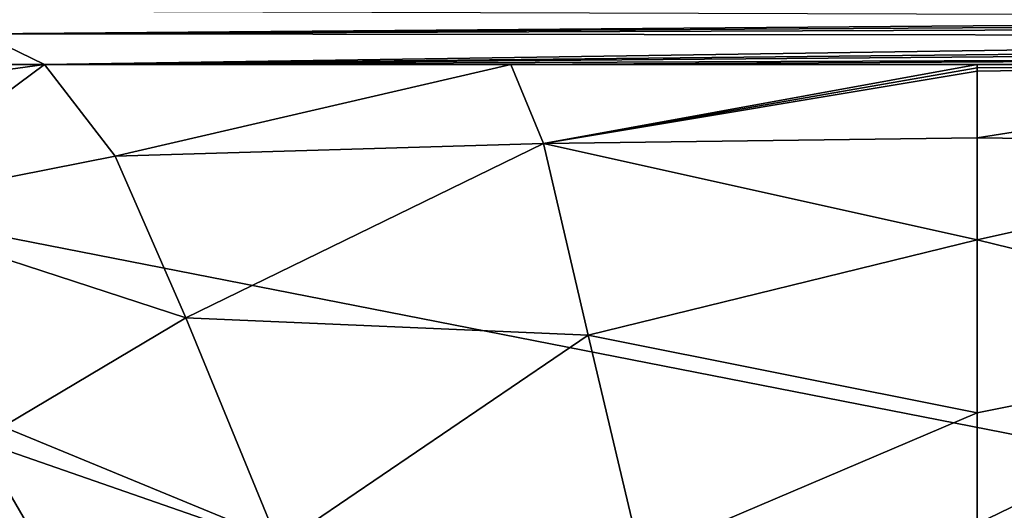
# Model space of a CAD drawing. Header units: millimetres. Extents: x -421 to 421, y -1760 to 10.
# Tile 24 of 32: x -175 to 5, y -211 to -121. Entities that reach past the tile are written whole.
import ezdxf

# ---------------------------------------------------------------- set-up
doc = ezdxf.new("R2010")
doc.units = ezdxf.units.MM
doc.header["$LTSCALE"] = 101.851852
for name, color, linetype in [('35', 7, 'CONTINUOUS'), ('42', 7, 'CONTINUOUS'), ('50', 7, 'CONTINUOUS'), ('67', 7, 'CONTINUOUS'), ('91', 7, 'CONTINUOUS'), ('97', 7, 'CONTINUOUS')]:
    doc.layers.add(name, color=color, linetype=linetype)

msp = doc.modelspace()

# ---------------------------------------------------------------- linework, layer by layer
at = {"layer": '35', "linetype": 'CONTINUOUS'}
for points in [[(-157.98, -146.45, 184.09), (-85.46, -129.69, 262.91), (-170.92, -129.69, 262.91), (-157.98, -146.45, 184.09)], [(-79.44, -144.17, 182.46), (-85.46, -129.69, 262.91), (-157.98, -146.45, 184.09), (-79.44, -144.17, 182.46)], [(-85.46, -129.69, 262.91), (-79.44, -144.17, 182.46), (0, -129.69, 262.91), (-85.46, -129.69, 262.91)], [(0, -129.69, 262.91), (-79.44, -144.17, 182.46), (0, -130.29, 256.26), (0, -129.69, 262.91)], [(0, -130.29, 256.26), (-79.44, -144.17, 182.46), (0, -130.9, 249.73), (0, -130.29, 256.26)], [(0, -130.9, 249.73), (-79.44, -144.17, 182.46), (0, -143.11, 182.18), (0, -130.9, 249.73)], [(-145.01, -176.05, 140.76), (-79.44, -144.17, 182.46), (-157.98, -146.45, 184.09), (-145.01, -176.05, 140.76)], [(-71.29, -179.26, 130.85), (-79.44, -144.17, 182.46), (-145.01, -176.05, 140.76), (-71.29, -179.26, 130.85)], [(0, -143.11, 182.18), (-79.44, -144.17, 182.46), (0, -161.77, 145.79), (0, -143.11, 182.18)], [(-79.44, -144.17, 182.46), (-71.29, -179.26, 130.85), (0, -161.77, 145.79), (-79.44, -144.17, 182.46)], [(0, -161.77, 145.79), (-71.29, -179.26, 130.85), (0, -193.45, 118.92), (0, -161.77, 145.79)], [(-127.92, -217.71, 115.78), (-71.29, -179.26, 130.85), (-145.01, -176.05, 140.76), (-127.92, -217.71, 115.78)], [(-61.69, -219.69, 111.13), (-71.29, -179.26, 130.85), (-127.92, -217.71, 115.78), (-61.69, -219.69, 111.13)], [(-71.29, -179.26, 130.85), (-61.69, -219.69, 111.13), (0, -193.45, 118.92), (-71.29, -179.26, 130.85)], [(0, -193.45, 118.92), (-61.69, -219.69, 111.13), (0, -213.75, 111.21), (0, -193.45, 118.92)]]:
    msp.add_3dface(points, dxfattribs=at)
at = {"layer": '42', "linetype": 'CONTINUOUS'}
msp.add_3dface([(-219.88, -136.39, 262.91), (-170.92, -129.69, 262.91), (-182.55, -124.09, 316.75), (-219.88, -136.39, 262.91)], dxfattribs=at)
at = {"layer": '50', "linetype": 'CONTINUOUS'}
for points in [[(339.63, -129.72), (-339.63, -129.72), (-332.93, -104.72), (339.63, -129.72)], [(332.93, -104.72), (339.63, -129.72), (-332.93, -104.72), (332.93, -104.72)], [(-339.63, -129.72), (339.63, -129.72), (120.8, -219.73), (-339.63, -129.72)], [(339.63, -1629.72), (-339.63, -1629.72), (-339.63, -129.72), (339.63, -1629.72)], [(339.63, -1629.72), (-339.63, -129.72), (-120.8, -481.31), (339.63, -1629.72)], [(-120.8, -481.31), (-339.63, -129.72), (-120.8, -219.73), (-120.8, -481.31)], [(-120.8, -219.73), (-339.63, -129.72), (120.8, -219.73), (-120.8, -219.73)]]:
    msp.add_3dface(points, dxfattribs=at)
at = {"layer": '67', "linetype": 'CONTINUOUS'}
for points in [[(-170.92, -129.69, 262.91), (-219.88, -136.39, 262.91), (-206.47, -156.06, 184.5), (-170.92, -129.69, 262.91)], [(-157.98, -146.45, 184.09), (-170.92, -129.69, 262.91), (-206.47, -156.06, 184.5), (-157.98, -146.45, 184.09)], [(-145.01, -176.05, 140.76), (-157.98, -146.45, 184.09), (-206.47, -156.06, 184.5), (-145.01, -176.05, 140.76)], [(-145.01, -176.05, 140.76), (-206.47, -156.06, 184.5), (-182.99, -198.58, 132.51), (-145.01, -176.05, 140.76)], [(-127.92, -217.71, 115.78), (-145.01, -176.05, 140.76), (-182.99, -198.58, 132.51), (-127.92, -217.71, 115.78)], [(-154.22, -247.99, 111.52), (-182.99, -198.58, 132.51), (-198.63, -253.49, 117.6), (-154.22, -247.99, 111.52)], [(-127.92, -217.71, 115.78), (-182.99, -198.58, 132.51), (-154.22, -247.99, 111.52), (-127.92, -217.71, 115.78)]]:
    msp.add_3dface(points, dxfattribs=at)
at = {"layer": '91', "linetype": 'CONTINUOUS'}
for points in [[(-190.89, -119.96, 347.27), (-182.55, -124.09, 316.75), (188.63, -121.08, 339.78), (-190.89, -119.96, 347.27)], [(-182.55, -124.09, 316.75), (187.14, -121.82, 334.54), (188.63, -121.08, 339.78), (-182.55, -124.09, 316.75)], [(-182.55, -124.09, 316.75), (185.32, -122.72, 327.77), (187.14, -121.82, 334.54), (-182.55, -124.09, 316.75)], [(-182.55, -124.09, 316.75), (181.85, -124.43, 313.89), (185.32, -122.72, 327.77), (-182.55, -124.09, 316.75)], [(-182.55, -124.09, 316.75), (-170.92, -129.69, 262.91), (181.85, -124.43, 313.89), (-182.55, -124.09, 316.75)], [(-170.92, -129.69, 262.91), (178.61, -126.02, 299.81), (181.85, -124.43, 313.89), (-170.92, -129.69, 262.91)], [(-170.92, -129.69, 262.91), (176.84, -126.89, 291.65), (178.61, -126.02, 299.81), (-170.92, -129.69, 262.91)], [(-170.92, -129.69, 262.91), (173.88, -128.3, 277.58), (176.84, -126.89, 291.65), (-170.92, -129.69, 262.91)], [(-170.92, -129.69, 262.91), (-85.46, -129.69, 262.91), (173.88, -128.3, 277.58), (-170.92, -129.69, 262.91)], [(-85.46, -129.69, 262.91), (0, -129.69, 262.91), (173.88, -128.3, 277.58), (-85.46, -129.69, 262.91)], [(173.88, -128.3, 277.58), (0, -129.69, 262.91), (85.46, -129.69, 262.91), (173.88, -128.3, 277.58)]]:
    msp.add_3dface(points, dxfattribs=at)
at = {"layer": '97', "linetype": 'CONTINUOUS'}
for points in [[(0, -129.69, 262.91), (0, -130.29, 256.26), (85.46, -129.69, 262.91), (0, -129.69, 262.91)], [(0, -130.29, 256.26), (0, -130.9, 249.73), (85.46, -129.69, 262.91), (0, -130.29, 256.26)], [(0, -130.9, 249.73), (0, -143.11, 182.18), (85.46, -129.69, 262.91), (0, -130.9, 249.73)], [(85.46, -129.69, 262.91), (0, -143.11, 182.18), (79.44, -144.17, 182.46), (85.46, -129.69, 262.91)], [(0, -143.11, 182.18), (0, -161.77, 145.79), (79.44, -144.17, 182.46), (0, -143.11, 182.18)], [(0, -161.77, 145.79), (71.29, -179.26, 130.85), (79.44, -144.17, 182.46), (0, -161.77, 145.79)], [(0, -161.77, 145.79), (0, -193.45, 118.92), (71.29, -179.26, 130.85), (0, -161.77, 145.79)], [(0, -193.45, 118.92), (0, -213.75, 111.21), (71.29, -179.26, 130.85), (0, -193.45, 118.92)], [(0, -213.75, 111.21), (61.69, -219.69, 111.13), (71.29, -179.26, 130.85), (0, -213.75, 111.21)]]:
    msp.add_3dface(points, dxfattribs=at)

doc.saveas('drawing.dxf')
